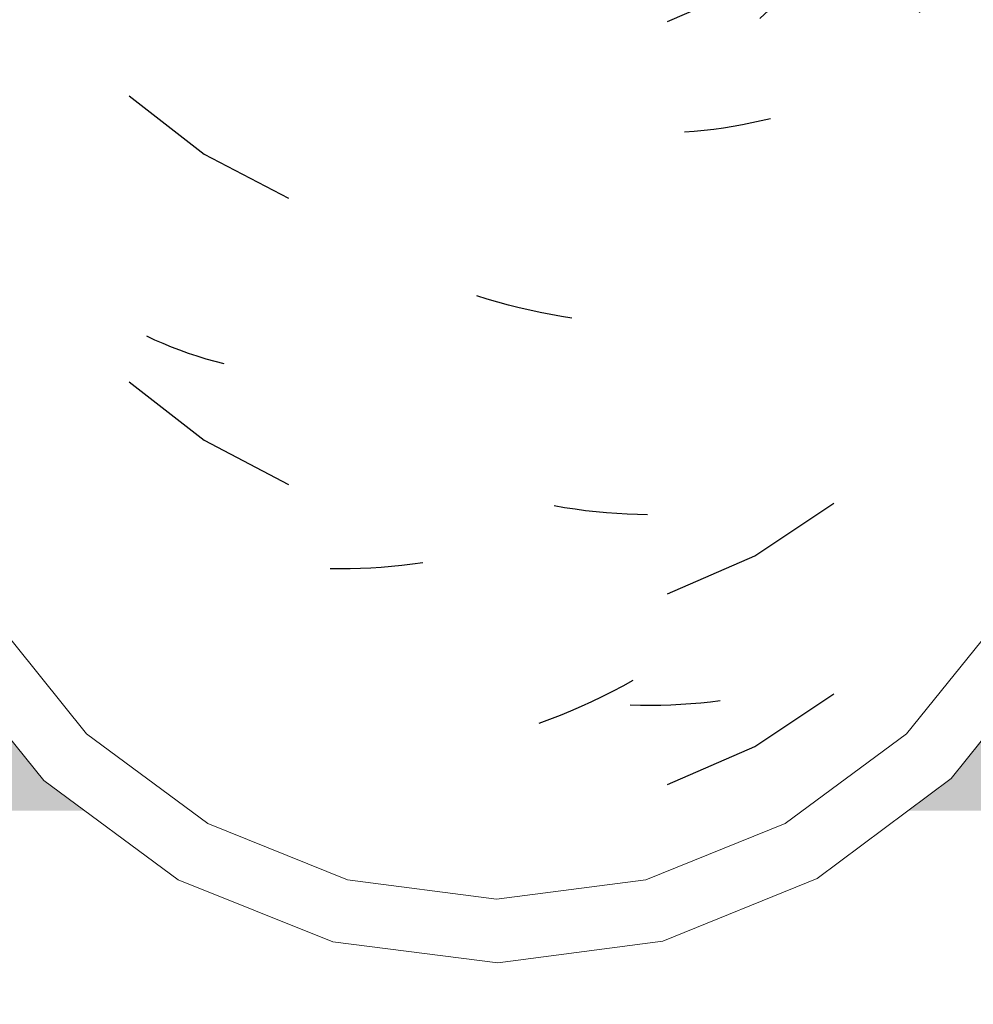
# Model space of a CAD drawing. Header units: millimetres. Extents: x -20654 to 2526, y -8238 to 977.
# Tile 171 of 219: x -10287.3743 to -10287.2989, y -4095.3062 to -4095.2284. Entities that reach past the tile are written whole.
import ezdxf

# ---------------------------------------------------------------- set-up
doc = ezdxf.new("R2010")
doc.units = ezdxf.units.MM
doc.layers.add('A-GLAZ-CWMG', color=8, linetype='Continuous')

# ---------------------------------------------------------------- blocks, each defined once
blk = doc.blocks.new('Rectangular Mullion - Terça-832097-CORTE BB')
at = {"layer": 'A-GLAZ-CWMG', "true_color": 0x7f7f7f}
h = blk.add_hatch(color=8, dxfattribs=at)
h.paths.add_polyline_path([(10.12500930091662, 5.080867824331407), (10.21756410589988, 5.080867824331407), (10.21432274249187, 5.083264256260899), (10.19836183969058, 5.102959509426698), (10.18865409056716, 5.110146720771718), (10.1770853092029, 5.114711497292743), (10.16492149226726, 5.116135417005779), (10.15161832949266, 5.113917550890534), (10.14241639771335, 5.110246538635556), (10.1326783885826, 5.103101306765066), (10.11949134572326, 5.086069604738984), (10.11872279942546, 5.085003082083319), (10.11417104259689, 5.080867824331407), (10.12015994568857, 5.080867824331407)])
h.paths.add_polyline_path([(12.01912672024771, 5.080867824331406), (12.02418027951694, 5.080867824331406), (12.02269226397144, 5.082170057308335), (12.00868090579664, 5.10229334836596), (11.9985926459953, 5.110909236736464), (11.98788391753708, 5.116326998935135), (11.97513697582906, 5.119088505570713), (11.96392973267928, 5.11892019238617), (11.96102228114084, 5.117721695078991), (11.94975716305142, 5.111222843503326), (11.94062573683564, 5.102538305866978), (11.92632825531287, 5.08277918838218), (11.92415503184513, 5.080867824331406), (12.0155957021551, 5.080867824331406)])
h.paths.add_polyline_path([(12.80915602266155, 5.080867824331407), (12.81723731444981, 5.081072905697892), (12.81723731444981, 5.091279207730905), (12.81197494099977, 5.084025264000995), (12.80829341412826, 5.080867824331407)])
h.paths.add_polyline_path([(12.74123264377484, 5.080867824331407), (12.73755111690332, 5.084025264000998), (12.72487833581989, 5.101600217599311), (12.71799762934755, 5.107617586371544), (12.70967751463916, 5.11194818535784), (12.70058294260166, 5.114176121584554), (12.69064586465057, 5.114034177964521), (12.68042354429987, 5.111059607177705), (12.67381060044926, 5.107617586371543), (12.66673277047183, 5.101427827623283), (12.65429541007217, 5.083914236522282), (12.65078240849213, 5.080867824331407), (12.73755111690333, 5.080867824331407)])
h.paths.add_polyline_path([(10.29432825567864, 5.080867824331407), (10.39218027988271, 5.080867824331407), (10.39069226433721, 5.082170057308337), (10.3766809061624, 5.102293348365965), (10.36659264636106, 5.110909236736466), (10.35702598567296, 5.116030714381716), (10.34508177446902, 5.119058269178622), (10.33207473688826, 5.118953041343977), (10.31941706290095, 5.11549547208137), (10.3105638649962, 5.11102017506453), (10.30154242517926, 5.103461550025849), (10.28603667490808, 5.083406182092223), (10.2826314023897, 5.080867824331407), (10.2900297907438, 5.080867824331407)])
h.paths.add_polyline_path([(12.54607585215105, 5.080867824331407), (12.58331630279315, 5.080867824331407), (12.57964579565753, 5.084079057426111), (12.56527169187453, 5.104405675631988), (12.55562016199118, 5.112825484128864), (12.54427781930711, 5.1187074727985), (12.53188391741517, 5.12172013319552), (12.51857130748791, 5.12155368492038), (12.50502228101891, 5.117721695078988), (12.49543704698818, 5.112700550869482), (12.48581978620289, 5.1042407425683), (12.47150427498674, 5.083813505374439), (12.4681550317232, 5.080867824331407), (12.54427781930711, 5.080867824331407)])
h.paths.add_polyline_path([(10.47380880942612, 5.080867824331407), (10.5838615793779, 5.080867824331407), (10.58048072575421, 5.083914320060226), (10.56591430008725, 5.105379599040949), (10.55573035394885, 5.114526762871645), (10.54366854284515, 5.120926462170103), (10.52999055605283, 5.124201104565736), (10.51487478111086, 5.123669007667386), (10.50360541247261, 5.120807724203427), (10.49158090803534, 5.114336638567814), (10.48145016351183, 5.105129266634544), (10.46702146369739, 5.083344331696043), (10.46435978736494, 5.080867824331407), (10.4682707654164, 5.080867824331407)])
h.paths.add_polyline_path([(12.34907744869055, 5.080867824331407), (12.4000924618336, 5.080867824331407), (12.39669655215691, 5.083862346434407), (12.38233212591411, 5.104422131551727), (12.37261725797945, 5.112976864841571), (12.36117562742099, 5.118962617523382), (12.34865781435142, 5.122039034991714), (12.33497999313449, 5.121834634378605), (12.32129722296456, 5.117908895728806), (12.31182696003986, 5.112939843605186), (12.30212228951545, 5.104373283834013), (12.28777463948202, 5.083664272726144), (12.28462993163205, 5.080867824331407), (12.34865781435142, 5.080867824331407)])
h.paths.add_polyline_path([(10.66900930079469, 5.080867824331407), (10.76156410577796, 5.080867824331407), (10.75776783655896, 5.083949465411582), (10.74061725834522, 5.104251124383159), (10.73078535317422, 5.110901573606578), (10.72108783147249, 5.114711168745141), (10.70892149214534, 5.116135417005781), (10.69561832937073, 5.113917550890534), (10.68641639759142, 5.110246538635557), (10.67545035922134, 5.101600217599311), (10.66349134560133, 5.086069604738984), (10.66124914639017, 5.083664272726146), (10.65817104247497, 5.080867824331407), (10.66415994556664, 5.080867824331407)])
h.paths.add_polyline_path([(10.84644565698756, 5.080867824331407), (10.93618027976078, 5.080867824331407), (10.93469226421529, 5.082170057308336), (10.92068090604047, 5.102293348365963), (10.91059264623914, 5.110909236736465), (10.89988391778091, 5.116326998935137), (10.8871369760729, 5.119088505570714), (10.87592973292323, 5.118920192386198), (10.87302228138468, 5.117721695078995), (10.86175716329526, 5.111222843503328), (10.85262573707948, 5.102538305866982), (10.83832825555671, 5.082779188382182), (10.83615503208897, 5.080867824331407), (10.84204616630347, 5.080867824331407)])
h.paths.add_polyline_path([(11.05123929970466, 5.080867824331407), (11.1092326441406, 5.080867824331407), (11.10555111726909, 5.084025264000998), (11.09287833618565, 5.101600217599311), (11.08599762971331, 5.107617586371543), (11.07767751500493, 5.111948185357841), (11.06858294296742, 5.114176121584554), (11.05864586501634, 5.114034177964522), (11.04842354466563, 5.111059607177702), (11.04082078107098, 5.106751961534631), (11.03473277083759, 5.101427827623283), (11.02229541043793, 5.083914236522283), (11.01878240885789, 5.080867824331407), (11.02929520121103, 5.080867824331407)])
h.paths.add_polyline_path([(11.21300930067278, 5.080867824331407), (11.30556410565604, 5.080867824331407), (11.30176783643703, 5.083949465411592), (11.28461725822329, 5.104251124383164), (11.27478535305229, 5.11090157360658), (11.26508783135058, 5.114711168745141), (11.25292149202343, 5.116135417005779), (11.23961832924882, 5.113917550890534), (11.2304163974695, 5.110246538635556), (11.21945035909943, 5.101600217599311), (11.20749134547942, 5.086069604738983), (11.20524914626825, 5.083664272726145), (11.20217104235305, 5.080867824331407), (11.20815994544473, 5.080867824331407)])
h.paths.add_polyline_path([(12.19723264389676, 5.080867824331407), (12.19318733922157, 5.084526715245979), (12.18087833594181, 5.101600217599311), (12.17399762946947, 5.107617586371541), (12.16567751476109, 5.11194818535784), (12.15658294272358, 5.114176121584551), (12.14664586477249, 5.114034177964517), (12.1364235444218, 5.111059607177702), (12.12882078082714, 5.106751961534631), (12.12273277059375, 5.101427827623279), (12.11029541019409, 5.08391423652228), (12.10678240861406, 5.080867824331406), (12.19355111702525, 5.080867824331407)])
h.paths.add_polyline_path([(11.39044565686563, 5.080867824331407), (11.48018027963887, 5.080867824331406), (11.47869226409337, 5.082170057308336), (11.46468090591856, 5.102293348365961), (11.45459264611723, 5.110909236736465), (11.44388391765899, 5.116326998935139), (11.43113697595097, 5.119088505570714), (11.41992973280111, 5.118920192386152), (11.41702228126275, 5.11772169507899), (11.40575716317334, 5.111222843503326), (11.39662573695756, 5.10253830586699), (11.3823282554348, 5.082779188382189), (11.38015503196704, 5.080867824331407), (11.38604616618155, 5.080867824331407)])
h.paths.add_polyline_path([(11.56278240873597, 5.080867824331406), (11.65323264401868, 5.080867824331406), (11.64955111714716, 5.084025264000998), (11.63687833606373, 5.101600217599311), (11.62999762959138, 5.107617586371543), (11.621677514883, 5.11194818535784), (11.61139800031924, 5.114176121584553), (11.60264586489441, 5.114034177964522), (11.59242354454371, 5.111059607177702), (11.58482078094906, 5.106751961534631), (11.57873277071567, 5.101427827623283), (11.56629541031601, 5.083914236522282), (11.56291555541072, 5.080983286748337)])
h.paths.add_polyline_path([(11.7521599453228, 5.080867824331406), (11.84956410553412, 5.080867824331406), (11.84576783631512, 5.083949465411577), (11.82861725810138, 5.104251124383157), (11.81878535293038, 5.110901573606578), (11.80908783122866, 5.114711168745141), (11.7969214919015, 5.116135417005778), (11.7836183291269, 5.113917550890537), (11.77441639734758, 5.110246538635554), (11.76345035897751, 5.101600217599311), (11.7514913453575, 5.086069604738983), (11.74924914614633, 5.083664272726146), (11.74617104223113, 5.080867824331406), (11.7507227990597, 5.080867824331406)])
blk = doc.blocks.new('FP_50-CORTE BB')
at = {"layer": 'A-GLAZ-CWMG', "color": 9, "true_color": 0xc0c0c0}
for p, q in [((10.28261656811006, 5.232832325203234), (10.28207233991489, 5.231962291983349)), ((10.28207233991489, 5.231962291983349), (10.28151560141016, 5.231103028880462)), ((10.28151560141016, 5.231103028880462), (10.28094657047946, 5.230254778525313)), ((10.28094657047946, 5.230254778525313), (10.28036546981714, 5.229417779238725)), ((10.28036546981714, 5.229417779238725), (10.27977252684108, 5.22859226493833)), ((10.27977252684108, 5.22859226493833), (10.27916797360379, 5.227778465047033)), ((10.27916797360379, 5.227778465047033), (10.27855204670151, 5.226976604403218)), ((10.27855204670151, 5.226976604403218), (10.27792498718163, 5.22618690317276)), ((10.27792498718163, 5.22618690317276), (10.27728704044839, 5.225409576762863)), ((10.22096868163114, 5.224611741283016), (10.22036554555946, 5.224948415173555)), ((10.22158322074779, 5.224286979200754), (10.22096868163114, 5.224611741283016)), ((10.22220892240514, 5.223974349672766), (10.22158322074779, 5.224286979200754)), ((10.22284554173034, 5.223674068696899), (10.22220892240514, 5.223974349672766)), ((10.22349282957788, 5.223386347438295), (10.22284554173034, 5.223674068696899)), ((10.224150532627, 5.223111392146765), (10.22349282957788, 5.223386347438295)), ((10.22481839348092, 5.222849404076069), (10.224150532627, 5.223111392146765)), ((10.22549615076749, 5.222600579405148), (10.22481839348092, 5.222849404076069)), ((10.22618353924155, 5.222365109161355), (10.22549615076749, 5.222600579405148)), ((10.22107090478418, 5.220247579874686), (10.22699797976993, 5.215644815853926)), ((10.23576931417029, 5.218155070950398), (10.2349831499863, 5.21868254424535)), ((10.23656108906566, 5.217643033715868), (10.23576931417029, 5.218155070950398)), ((10.23735816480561, 5.217146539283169), (10.23656108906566, 5.217643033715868)), ((10.23816022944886, 5.216665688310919), (10.23735816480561, 5.217146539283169)), ((10.23896696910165, 5.216200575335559), (10.23816022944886, 5.216665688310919)), ((10.22699797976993, 5.215644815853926), (10.23365566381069, 5.212152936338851)), ((10.23977806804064, 5.215751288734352), (10.23896696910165, 5.216200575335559)), ((10.24059320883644, 5.215317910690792), (10.23977806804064, 5.215751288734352)), ((10.24141207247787, 5.214900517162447), (10.24059320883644, 5.215317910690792)), ((10.24223433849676, 5.214499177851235), (10.24141207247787, 5.214900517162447)), ((10.21456850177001, 5.212471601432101), (10.21416369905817, 5.213314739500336)), ((10.21498452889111, 5.211635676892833), (10.21456850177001, 5.212471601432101)), ((10.2783602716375, 5.211660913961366), (10.27772983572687, 5.21087499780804)), ((10.27772983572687, 5.21087499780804), (10.2770885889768, 5.210101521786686)), ((10.2770885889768, 5.210101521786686), (10.27643678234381, 5.209340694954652)), ((10.27643678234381, 5.209340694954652), (10.27577467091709, 5.208592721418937)), ((10.27577467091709, 5.208592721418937), (10.2751025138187, 5.207857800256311)), ((10.28604802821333, 5.209037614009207), (10.28567455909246, 5.208258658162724)), ((10.2751025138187, 5.207857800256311), (10.27442057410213, 5.207136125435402)), ((10.28567455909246, 5.208258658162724), (10.28529150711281, 5.207485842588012)), ((10.27442057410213, 5.207136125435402), (10.27372911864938, 5.20642788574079)), ((10.28529150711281, 5.207485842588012), (10.28489897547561, 5.206719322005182)), ((10.27372911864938, 5.20642788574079), (10.27302841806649, 5.205733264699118)), ((10.28489897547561, 5.206719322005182), (10.28449706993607, 5.205959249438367)), ((10.27302841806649, 5.205733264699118), (10.27231874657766, 5.205052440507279)), ((10.28604802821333, 5.203897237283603), (10.2856104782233, 5.203451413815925)), ((10.2856104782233, 5.203451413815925), (10.28515985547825, 5.203014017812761)), ((10.28469632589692, 5.202585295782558), (10.28422006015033, 5.202165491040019)), ((10.28515985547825, 5.203014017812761), (10.28469632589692, 5.202585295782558)), ((10.28373123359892, 5.201754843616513), (10.28323002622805, 5.201353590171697)), ((10.28422006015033, 5.202165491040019), (10.28373123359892, 5.201754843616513)), ((10.28271662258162, 5.200961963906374), (10.28219121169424, 5.200580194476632)), ((10.28323002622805, 5.201353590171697), (10.28271662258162, 5.200961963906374)), ((10.22107090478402, 5.197640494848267), (10.22699797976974, 5.193037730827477)), ((10.22699797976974, 5.193037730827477), (10.23365566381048, 5.189545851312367)), ((10.22950384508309, 5.19130688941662), (10.22877520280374, 5.191477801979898)), ((10.23024055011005, 5.191150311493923), (10.22950384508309, 5.19130688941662)), ((10.23098502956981, 5.191008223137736), (10.23024055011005, 5.191150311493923)), ((10.231736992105, 5.190880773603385), (10.23098502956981, 5.191008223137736)), ((10.2324961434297, 5.190768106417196), (10.231736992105, 5.190880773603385)), ((10.2332621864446, 5.190670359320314), (10.2324961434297, 5.190768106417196)), ((10.23403482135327, 5.190587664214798), (10.2332621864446, 5.190670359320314)), ((10.2348137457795, 5.190520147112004), (10.23403482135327, 5.190587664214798)), ((10.23559865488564, 5.190467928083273), (10.2348137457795, 5.190520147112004)), ((10.27051472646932, 5.183903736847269), (10.27677070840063, 5.188059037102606)), ((10.26361347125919, 5.180909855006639), (10.27051472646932, 5.183903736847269)), ((10.27411689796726, 5.181457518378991), (10.27342133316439, 5.181233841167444)), ((10.27480306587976, 5.181694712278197), (10.27411689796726, 5.181457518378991)), ((10.27547956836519, 5.181945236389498), (10.27480306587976, 5.181694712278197)), ((10.27128099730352, 5.180645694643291), (10.27055060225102, 5.180477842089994)), ((10.27200310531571, 5.180827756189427), (10.27128099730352, 5.180645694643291)), ((10.27271664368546, 5.18102386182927), (10.27200310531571, 5.180827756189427)), ((10.27342133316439, 5.181233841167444), (10.27271664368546, 5.18102386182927)), ((10.26981220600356, 5.180324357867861), (10.26906609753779, 5.180185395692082)), ((10.27055060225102, 5.180477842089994), (10.26981220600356, 5.180324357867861)), ((10.22438288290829, 5.177804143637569), (10.22372159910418, 5.178074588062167)), ((10.22505423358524, 5.177546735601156), (10.22438288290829, 5.177804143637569)), ((10.22573538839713, 5.177302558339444), (10.22505423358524, 5.177546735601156)), ((10.22642608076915, 5.177071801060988), (10.22573538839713, 5.177302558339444)), ((10.22712604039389, 5.176854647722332), (10.22642608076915, 5.177071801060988)), ((10.22783499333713, 5.176651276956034), (10.22712604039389, 5.176854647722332)), ((10.22855266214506, 5.176461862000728), (10.22783499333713, 5.176651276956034)), ((10.21838059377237, 5.175577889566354), (10.21783088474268, 5.176443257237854)), ((10.22927876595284, 5.176286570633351), (10.22855266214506, 5.176461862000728)), ((10.23001302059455, 5.176125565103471), (10.22927876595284, 5.176286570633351)), ((10.21894271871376, 5.174723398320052), (10.21838059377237, 5.175577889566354)), ((10.21951703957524, 5.173880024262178), (10.21894271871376, 5.174723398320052)), ((10.22010333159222, 5.173048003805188), (10.21951703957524, 5.173880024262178)), ((10.22070136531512, 5.172227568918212), (10.22010333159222, 5.173048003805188)), ((10.27051472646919, 5.168832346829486), (10.27677070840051, 5.172987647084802)), ((10.22131090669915, 5.171418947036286), (10.22070136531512, 5.172227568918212)), ((10.22193171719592, 5.170622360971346), (10.22131090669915, 5.171418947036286)), ((10.2225635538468, 5.169838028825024), (10.22193171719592, 5.170622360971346)), ((10.22320616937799, 5.169066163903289), (10.2225635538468, 5.169838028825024)), ((10.26361347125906, 5.165838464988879), (10.27051472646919, 5.168832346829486)), ((10.28010551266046, 5.169090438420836), (10.27950742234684, 5.168748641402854)), ((10.27827696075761, 5.168100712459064), (10.27764507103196, 5.16779502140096)), ((10.27889782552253, 5.16841865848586), (10.27827696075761, 5.168100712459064)), ((10.27950742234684, 5.168748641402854), (10.27889782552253, 5.16841865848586)), ((10.2210709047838, 5.167497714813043), (10.22699797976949, 5.162894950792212)), ((10.27700240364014, 5.167501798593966), (10.27634921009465, 5.167221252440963)), ((10.27764507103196, 5.16779502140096), (10.27700240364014, 5.167501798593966)), ((10.27501227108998, 5.16669899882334), (10.27432904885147, 5.166457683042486)), ((10.27568574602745, 5.166953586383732), (10.27501227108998, 5.16669899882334)), ((10.27634921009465, 5.167221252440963), (10.27568574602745, 5.166953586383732)), ((10.22699797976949, 5.162894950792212), (10.23365566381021, 5.159403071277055)), ((10.23932402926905, 5.160286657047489), (10.23851532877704, 5.160266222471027)), ((10.24013694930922, 5.160322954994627), (10.23932402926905, 5.160286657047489)), ((10.24095377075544, 5.160375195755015), (10.24013694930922, 5.160322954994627)), ((10.24177417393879, 5.160443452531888), (10.24095377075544, 5.160375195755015)), ((10.24259783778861, 5.160527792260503), (10.24177417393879, 5.160443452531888)), ((10.24342443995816, 5.160628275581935), (10.24259783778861, 5.160527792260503)), ((10.24425365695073, 5.160744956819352), (10.24342443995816, 5.160628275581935)), ((10.24508516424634, 5.160877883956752), (10.24425365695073, 5.160744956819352)), ((10.24591863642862, 5.161027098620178), (10.24508516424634, 5.160877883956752)), ((10.2835983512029, 5.156432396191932), (10.28307804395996, 5.156021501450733)), ((10.28410555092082, 5.156853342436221), (10.2835983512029, 5.156432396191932)), ((10.28254483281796, 5.155620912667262), (10.28199892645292, 5.155230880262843)), ((10.28307804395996, 5.156021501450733), (10.28254483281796, 5.155620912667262)), ((10.28144053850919, 5.154851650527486), (10.2808698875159, 5.154483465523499)), ((10.28199892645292, 5.155230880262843), (10.28144053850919, 5.154851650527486)), ((10.28028719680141, 5.15412656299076), (10.27969269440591, 5.153781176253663)), ((10.2808698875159, 5.154483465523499), (10.28028719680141, 5.15412656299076)), ((10.27969269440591, 5.153781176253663), (10.27908661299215, 5.15344753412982)), ((10.270514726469, 5.146225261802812), (10.27677070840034, 5.150380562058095)), ((10.27711567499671, 5.149848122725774), (10.27646430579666, 5.149086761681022)), ((10.27646430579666, 5.149086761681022), (10.27580262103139, 5.148338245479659)), ((10.28604802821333, 5.148752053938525), (10.28565184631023, 5.147926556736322)), ((10.27580262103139, 5.148338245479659), (10.27513087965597, 5.147602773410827)), ((10.28565184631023, 5.147926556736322), (10.28524490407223, 5.147107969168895)), ((10.27513087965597, 5.147602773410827), (10.27444934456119, 5.146880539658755)), ((10.28524490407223, 5.147107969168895), (10.28482732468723, 5.146296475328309)), ((10.27444934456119, 5.146880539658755), (10.27375828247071, 5.146171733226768)), ((10.28482732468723, 5.146296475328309), (10.28439923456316, 5.14549225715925)), ((10.26361347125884, 5.143231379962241), (10.270514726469, 5.146225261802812)), ((10.27375828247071, 5.146171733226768), (10.27305796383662, 5.145476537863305)), ((10.28439923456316, 5.14549225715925), (10.28396076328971, 5.144695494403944)), ((10.27234866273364, 5.144795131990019), (10.27163065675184, 5.144127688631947)), ((10.27305796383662, 5.145476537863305), (10.27234866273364, 5.144795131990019)), ((10.27163065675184, 5.144127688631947), (10.270904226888, 5.143474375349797)), ((10.28396076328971, 5.144695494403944), (10.28351204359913, 5.143906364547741)), ((10.22107090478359, 5.137354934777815), (10.22699797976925, 5.132752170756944)), ((10.27102657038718, 5.135371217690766), (10.27029334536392, 5.135208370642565)), ((10.27175160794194, 5.135548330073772), (10.27102657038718, 5.135371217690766)), ((10.26651455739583, 5.134613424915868), (10.26573833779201, 5.134539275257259)), ((10.26728435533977, 5.134702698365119), (10.26651455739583, 5.134613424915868)), ((10.26804743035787, 5.134806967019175), (10.26728435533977, 5.134702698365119)), ((10.26880348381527, 5.134926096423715), (10.26804743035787, 5.134806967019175)), ((10.26955221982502, 5.13505994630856), (10.26880348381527, 5.134926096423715)), ((10.27029334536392, 5.135208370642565), (10.26955221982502, 5.13505994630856)), ((10.26573833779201, 5.134539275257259), (10.2649560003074, 5.134480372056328)), ((10.22699797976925, 5.132752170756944), (10.23365566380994, 5.129260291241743)), ((10.24937684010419, 5.121296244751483), (10.24853871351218, 5.121557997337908)), ((10.25021525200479, 5.121050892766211), (10.24937684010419, 5.121296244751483)), ((10.25105362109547, 5.120821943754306), (10.25021525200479, 5.121050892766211)), ((10.25189161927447, 5.120609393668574), (10.25105362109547, 5.120821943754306)), ((10.2527289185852, 5.120413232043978), (10.25189161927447, 5.120609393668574)), ((10.25356519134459, 5.120233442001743), (10.2527289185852, 5.120413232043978)), ((10.25440011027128, 5.120070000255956), (10.25356519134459, 5.120233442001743)), ((10.25523334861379, 5.11992287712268), (10.25440011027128, 5.120070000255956)), ((10.2560645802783, 5.119792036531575), (10.25523334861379, 5.11992287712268)), ((10.2230977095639, 5.11806018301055), (10.22245688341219, 5.118355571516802)), ((10.22374910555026, 5.117777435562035), (10.2230977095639, 5.11806018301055)), ((10.22441081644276, 5.117507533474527), (10.22374910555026, 5.117777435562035)), ((10.22508258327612, 5.117250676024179), (10.22441081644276, 5.117507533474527)), ((10.22576414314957, 5.117007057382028), (10.22508258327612, 5.117250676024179)), ((10.22645522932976, 5.116776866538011), (10.22576414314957, 5.117007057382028)), ((10.22715557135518, 5.116560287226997), (10.22645522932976, 5.116776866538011)), ((10.22786489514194, 5.116357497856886), (10.22715557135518, 5.116560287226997)), ((10.2285829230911, 5.116168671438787), (10.22786489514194, 5.116357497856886)), ((10.22107090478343, 5.114747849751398), (10.22699797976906, 5.110145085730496)), ((10.22699797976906, 5.110145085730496), (10.23365566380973, 5.106653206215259)), ((10.27051472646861, 5.10101109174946), (10.2767707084, 5.105166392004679)), ((10.25548935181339, 5.104809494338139), (10.2546566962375, 5.104951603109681)), ((10.2563199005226, 5.104683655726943), (10.25548935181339, 5.104809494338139)), ((10.25714801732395, 5.104574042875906), (10.2563199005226, 5.104683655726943)), ((10.25797337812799, 5.104480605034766), (10.25714801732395, 5.104574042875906)), ((10.25879565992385, 5.104403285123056), (10.25797337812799, 5.104480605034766)), ((10.25961454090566, 5.104342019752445), (10.25879565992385, 5.104403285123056)), ((10.26042970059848, 5.10429673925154), (10.25961454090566, 5.104342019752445)), ((10.26124081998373, 5.104267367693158), (10.26042970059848, 5.10429673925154)), ((10.26204758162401, 5.104253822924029), (10.26124081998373, 5.104267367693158)), ((10.24428845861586, 5.100464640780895), (10.24345913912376, 5.100347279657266)), ((10.26361347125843, 5.098017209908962), (10.27051472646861, 5.10101109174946)), ((10.23774476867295, 5.099975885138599), (10.23694524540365, 5.09998625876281)), ((10.23854912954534, 5.09998120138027), (10.23774476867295, 5.099975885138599)), ((10.23935801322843, 5.100002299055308), (10.23854912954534, 5.09998120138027)), ((10.2401711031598, 5.100039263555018), (10.23935801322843, 5.100002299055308)), ((10.24098808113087, 5.100092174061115), (10.2401711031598, 5.100039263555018)), ((10.24180862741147, 5.100161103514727), (10.24098808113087, 5.100092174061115)), ((10.24263242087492, 5.100246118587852), (10.24180862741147, 5.100161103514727)), ((10.24345913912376, 5.100347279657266), (10.24263242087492, 5.100246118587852)), ((10.26088977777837, 5.091153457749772), (10.26007686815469, 5.090711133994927)), ((10.25926005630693, 5.090284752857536), (10.25843966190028, 5.089874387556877)), ((10.26007686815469, 5.090711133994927), (10.25926005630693, 5.090284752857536)), ((10.25761600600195, 5.089480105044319), (10.25678941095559, 5.089101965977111)), ((10.25843966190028, 5.089874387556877), (10.25761600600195, 5.089480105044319)), ((10.26778143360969, 5.089554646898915), (10.26701597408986, 5.089455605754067)), ((10.27051472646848, 5.085939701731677), (10.27677070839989, 5.090095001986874)), ((10.25596020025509, 5.088740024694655), (10.255128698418, 5.08839432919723)), ((10.25678941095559, 5.089101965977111), (10.25596020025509, 5.088740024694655)), ((10.26148954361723, 5.08919012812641), (10.26067973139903, 5.089214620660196)), ((10.26229490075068, 5.089181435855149), (10.26148954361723, 5.08919012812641)), ((10.26309548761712, 5.089188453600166), (10.26229490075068, 5.089181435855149)), ((10.26389099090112, 5.089211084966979), (10.26309548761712, 5.089188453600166)), ((10.26468109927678, 5.089249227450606), (10.26389099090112, 5.089211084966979)), ((10.26546550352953, 5.08930277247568), (10.26468109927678, 5.089249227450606)), ((10.26624389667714, 5.089371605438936), (10.26546550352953, 5.08930277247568)), ((10.26701597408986, 5.089455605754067), (10.26624389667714, 5.089371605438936)), ((10.25429523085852, 5.088064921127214), (10.25346012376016, 5.08775183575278)), ((10.255128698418, 5.08839432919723), (10.25429523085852, 5.088064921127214)), ((10.26361347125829, 5.082945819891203), (10.27051472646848, 5.085939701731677))]:
    blk.add_line(p, q, dxfattribs=at)
blk = doc.blocks.new('Rectangular Mullion - Telha Fibrocimento - Ondulada-V47-CORTE BB')
at = {"layer": 'A-GLAZ-CWMG', "true_color": 0x808080}
h = blk.add_hatch(dxfattribs=at)
h.set_pattern_fill('FP_14', color=8, style=0, pattern_type=2)
h.set_pattern_definition([(49.99999999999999, (29.982, 1.751), (0.3643649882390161, -0.03187713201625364), [0.0381, -0.4191]), (355, (29.982, 1.751), (-0.07048450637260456, 0.382117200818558), [0.03048, -0.33528]), (100.451, (30.013, 1.748), (0.2938857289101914, 0.3502294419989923), [0.03238, -0.35618]), (46.184, (29.982, 1.852), (0.5421605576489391, -0.08408366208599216), [0.05715, -0.62865]), (96.636, (30.028, 1.845), (0.4748050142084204, 0.494854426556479), [0.04857, -0.53427]), (351.184, (29.982, 1.852), (0.4748105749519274, 0.4948459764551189), [0.04572, -0.50292]), (21, (30.033, 1.827), (0.3032264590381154, -0.204528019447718), [0.0381, -0.4191]), (326, (30.033, 1.827), (0.1236069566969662, 0.3683788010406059), [0.03048, -0.33528]), (71.45100000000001, (30.058, 1.81), (0.4268328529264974, 0.1638389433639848), [0.03238, -0.35618]), (37.50000000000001, (29.982, 1.751), (0.006180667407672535, 0.1691081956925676), [0.01676, -0.31445, 0.01676, -0.3236, -0.33655]), (37.50000000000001, (29.982, 1.751), (0.006180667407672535, 0.1691081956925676), [-0.6715800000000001, 0.01676, -0.31979]), (7.499999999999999, (29.982, 1.751), (0.1336413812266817, 0.2003577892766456), [0.01676, -0.17729, 0.01676, -0.30683, -0.12827]), (7.499999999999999, (29.982, 1.751), (0.1336413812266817, 0.2003577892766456), [-0.51765, 0.01676, -0.11151]), (327.5, (29.869, 1.751), (0.2711815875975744, -0.01146058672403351), [0.01676, -0.11024, 0.01676, -0.37948, -0.52578]), (327.5, (29.869, 1.751), (0.2711815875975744, -0.01146058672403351), [-0.5232399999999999, 0.01676, -0.50902]), (317.5, (29.818, 1.751), (0.2962578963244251, 0.05085069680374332), [0.01676, -0.14834, 0.01676, -0.24638, -0.37338]), (317.5, (29.818, 1.751), (0.2962578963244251, 0.05085069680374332), [-0.42824, 0.01676, -0.35662])])
h.paths.add_polyline_path([(10.65577463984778, 5.083664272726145), (10.65474003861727, 5.084520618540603), (10.65614945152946, 5.085580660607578)])
h.paths.add_polyline_path([(10.76469655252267, 5.083862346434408), (10.76521575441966, 5.084350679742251), (10.76657207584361, 5.083264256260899)])
h.paths.add_polyline_path([(10.42296053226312, 5.065573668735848), (10.43526742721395, 5.065763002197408), (10.44716810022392, 5.068939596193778), (10.4579640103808, 5.07491699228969), (10.4682707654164, 5.085255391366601), (10.48145016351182, 5.105129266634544), (10.49158090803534, 5.114336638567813), (10.5036054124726, 5.120807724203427), (10.5168167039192, 5.124162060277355), (10.5306010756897, 5.124162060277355), (10.54472764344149, 5.120364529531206), (10.55573035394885, 5.114526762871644), (10.56591430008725, 5.105379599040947), (10.58048072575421, 5.083914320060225), (10.58953186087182, 5.075758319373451), (10.60202607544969, 5.069579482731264), (10.61257844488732, 5.06705499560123), (10.62413499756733, 5.06701661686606), (10.63591604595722, 5.069909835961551), (10.64735416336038, 5.076176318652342), (10.65679954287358, 5.085153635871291), (10.67012228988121, 5.104373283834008), (10.67982696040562, 5.112939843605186), (10.6912614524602, 5.118939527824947), (10.7037755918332, 5.122031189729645), (10.71707744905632, 5.121935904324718), (10.73078535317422, 5.118120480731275), (10.74061725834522, 5.11297686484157), (10.75033212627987, 5.104422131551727), (10.76537481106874, 5.083264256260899), (10.76837599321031, 5.080617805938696), (10.77128223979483, 5.079852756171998), (10.77063430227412, 5.078626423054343), (10.77466283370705, 5.075400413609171), (10.7844142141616, 5.07028800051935), (10.78644227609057, 5.07486994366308), (10.78543386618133, 5.075400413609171), (10.77563540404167, 5.080867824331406), (10.76835755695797, 5.087305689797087), (10.75397128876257, 5.10788986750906), (10.74332169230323, 5.117230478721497), (10.72917562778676, 5.124141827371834), (10.71665781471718, 5.12707777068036), (10.70297999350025, 5.127025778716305), (10.68929722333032, 5.123593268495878), (10.67680971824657, 5.116977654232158), (10.6662298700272, 5.107556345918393), (10.65190161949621, 5.086869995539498), (10.64174910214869, 5.078621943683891), (10.63367677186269, 5.074509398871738), (10.62345693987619, 5.07202681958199), (10.61257844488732, 5.072080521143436), (10.60014733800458, 5.075758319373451), (10.59132511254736, 5.080867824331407), (10.5842784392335, 5.087203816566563), (10.56954323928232, 5.108862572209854), (10.55818588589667, 5.118954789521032), (10.54366854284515, 5.12616778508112), (10.52999055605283, 5.129339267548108), (10.51487478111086, 5.1289972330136), (10.50030360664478, 5.12491700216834), (10.48716705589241, 5.117347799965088), (10.4752674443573, 5.105129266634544), (10.46702146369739, 5.092066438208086), (10.46170989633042, 5.084795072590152), (10.45321250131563, 5.077656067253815), (10.44328422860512, 5.072779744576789), (10.43248637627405, 5.070441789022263), (10.42144882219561, 5.070779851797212), (10.41036996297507, 5.07402523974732), (10.39948613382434, 5.080867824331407), (10.39313797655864, 5.086895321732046), (10.38712672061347, 5.096262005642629), (10.37820515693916, 5.10776122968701), (10.36765792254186, 5.116107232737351), (10.35702598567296, 5.121304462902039), (10.34508177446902, 5.124161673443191), (10.33207473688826, 5.12416167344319), (10.31941706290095, 5.121133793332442), (10.30778871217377, 5.115240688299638), (10.2978143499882, 5.106798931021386), (10.28251185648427, 5.086957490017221), (10.27292948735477, 5.079852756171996), (10.26189313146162, 5.075400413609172), (10.25010586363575, 5.073884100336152), (10.23715976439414, 5.075867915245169), (10.22591318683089, 5.080867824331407), (10.21769987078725, 5.086957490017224), (10.20164353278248, 5.106743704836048), (10.18865409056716, 5.115545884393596), (10.17825849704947, 5.119650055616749), (10.16492149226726, 5.121241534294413), (10.15161832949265, 5.119382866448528), (10.13920779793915, 5.114194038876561), (10.12849106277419, 5.10601001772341), (10.1127995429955, 5.086069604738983), (10.1033541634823, 5.0789655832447), (10.09723731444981, 5.076468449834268), (10.09723731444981, 5.070989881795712), (10.1033541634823, 5.073460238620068), (10.1127995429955, 5.079621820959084), (10.12015994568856, 5.086997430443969), (10.12896473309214, 5.098561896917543), (10.1326783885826, 5.103101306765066), (10.14241639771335, 5.110246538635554), (10.15360847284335, 5.114711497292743), (10.16554794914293, 5.116214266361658), (10.17825849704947, 5.114345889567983), (10.19029720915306, 5.108930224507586), (10.19836183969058, 5.102959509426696), (10.21432274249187, 5.083264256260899), (10.22497698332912, 5.075400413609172), (10.23831859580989, 5.070361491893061), (10.25020773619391, 5.06885451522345), (10.2632492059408, 5.07056000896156), (10.27545179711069, 5.075516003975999), (10.28603667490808, 5.083406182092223), (10.30552568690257, 5.106798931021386), (10.31080575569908, 5.111222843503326), (10.32160571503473, 5.116581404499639), (10.3333447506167, 5.119240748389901), (10.34537335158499, 5.119053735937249), (10.35850171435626, 5.115240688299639), (10.36936779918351, 5.108814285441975), (10.3766809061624, 5.102293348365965), (10.39218027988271, 5.080867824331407), (10.40118801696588, 5.073413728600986), (10.41096980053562, 5.068382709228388), (10.42215233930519, 5.065763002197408)])
h.paths.add_polyline_path([(10.80809609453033, 5.067398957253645), (10.81976929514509, 5.070264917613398), (10.83044063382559, 5.075841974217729), (10.8395042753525, 5.083813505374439), (10.85456386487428, 5.104895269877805), (10.86560571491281, 5.11383658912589), (10.87474711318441, 5.118652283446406), (10.87302228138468, 5.121951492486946), (10.86807875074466, 5.117805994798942), (10.87302228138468, 5.11826154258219), (10.86341706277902, 5.115495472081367), (10.86173810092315, 5.115240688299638), (10.86063634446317, 5.116887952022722), (10.84952838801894, 5.106798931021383), (10.83402979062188, 5.085649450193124), (10.82651185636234, 5.079436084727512), (10.81181284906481, 5.072413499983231), (10.8058931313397, 5.070382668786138), (10.79410586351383, 5.068867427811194), (10.79022016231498, 5.06885451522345), (10.79663264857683, 5.06740679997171), (10.80746200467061, 5.067399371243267)])
h.paths.add_polyline_path([(10.99091810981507, 5.067722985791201), (11.00255495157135, 5.070538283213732), (11.01321270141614, 5.076037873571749), (11.02229541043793, 5.083914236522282), (11.03492989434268, 5.10160021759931), (11.04181060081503, 5.10761758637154), (11.05013071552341, 5.111948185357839), (11.05922528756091, 5.114176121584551), (11.069162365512, 5.114034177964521), (11.0793846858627, 5.111059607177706), (11.08599762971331, 5.107617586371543), (11.09307545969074, 5.101427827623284), (11.10555111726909, 5.084025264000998), (11.11462568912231, 5.076242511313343), (11.12737490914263, 5.070288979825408), (11.13799522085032, 5.068009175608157), (11.15051684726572, 5.068444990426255), (11.1436441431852, 5.070351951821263), (11.13728204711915, 5.073126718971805), (11.1252401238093, 5.076472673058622), (11.11695470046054, 5.080867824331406), (11.10928694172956, 5.087387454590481), (11.09670763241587, 5.104901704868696), (11.08766854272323, 5.112400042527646), (11.07809110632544, 5.117015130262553), (11.06858294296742, 5.119196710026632), (11.05864586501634, 5.119196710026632), (11.04760541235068, 5.116274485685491), (11.03906730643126, 5.111843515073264), (11.03110059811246, 5.104901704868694), (11.01867976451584, 5.087406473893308), (11.01051007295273, 5.080291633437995), (11.0031687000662, 5.076037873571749), (11.00091677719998, 5.074337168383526), (10.98930697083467, 5.068442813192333), (10.9872842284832, 5.067731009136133), (10.99043618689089, 5.067724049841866)])
h.paths.add_polyline_path([(10.9789528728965, 5.067749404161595), (10.97965421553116, 5.071127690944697), (10.98717219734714, 5.072755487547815), (10.9789528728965, 5.072926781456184), (10.96732462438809, 5.076274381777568), (10.95891871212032, 5.080867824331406), (10.95141063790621, 5.087406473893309), (10.93702525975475, 5.107745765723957), (10.92647826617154, 5.116973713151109), (10.91227781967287, 5.12386373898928), (10.89988391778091, 5.126733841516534), (10.88657130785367, 5.126716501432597), (10.87608364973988, 5.12412713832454), (10.87734475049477, 5.119270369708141), (10.88908177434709, 5.121697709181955), (10.90174805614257, 5.121267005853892), (10.91407585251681, 5.117775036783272), (10.923696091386, 5.112759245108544), (10.93327169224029, 5.104405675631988), (10.94764579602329, 5.084079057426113), (10.95669440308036, 5.076162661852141), (10.96803499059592, 5.070441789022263), (10.97648637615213, 5.06835765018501)])
h.paths.add_polyline_path([(11.15632654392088, 5.069848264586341), (11.16028593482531, 5.07080461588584), (11.17254855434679, 5.077656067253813), (11.18043852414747, 5.084664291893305), (11.18668478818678, 5.094061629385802), (11.18334019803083, 5.097471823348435), (11.17699885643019, 5.088265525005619), (11.16745693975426, 5.080221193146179), (11.15942834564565, 5.075881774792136), (11.15063957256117, 5.073585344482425), (11.15652099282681, 5.071571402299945)])
h.paths.add_polyline_path([(11.14880578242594, 5.07078670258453), (11.15402120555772, 5.072080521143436), (11.14887885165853, 5.072963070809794), (11.14884542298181, 5.071967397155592)])
at = {"layer": 'A-GLAZ-CWMG', "lineweight": 20, "flags": 128}
for points in [[(10.29002979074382, 5.096262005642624), (10.28251185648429, 5.08695749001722), (10.27292948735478, 5.079852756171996), (10.26189313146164, 5.075400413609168), (10.25010586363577, 5.07388410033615), (10.23831859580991, 5.075400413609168), (10.22728223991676, 5.079852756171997), (10.21769987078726, 5.086957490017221), (10.21018193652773, 5.096262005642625)], [(10.20599127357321, 5.093552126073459), (10.21432274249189, 5.083264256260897), (10.22493808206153, 5.075416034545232), (10.23715976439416, 5.070508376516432), (10.25020773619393, 5.068854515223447), (10.26324920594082, 5.070560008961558), (10.27545179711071, 5.075516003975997), (10.28603667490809, 5.083406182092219), (10.29432825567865, 5.093726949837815)]]:
    blk.add_lwpolyline(points, dxfattribs=at)
at = {"layer": 'A-GLAZ-CWMG'}
blk.add_blockref('FP_50-CORTE BB', (0, 0), dxfattribs=at)

msp = doc.modelspace()

# ---------------------------------------------------------------- block references
at = {"layer": 'A-GLAZ-CWMG'}
for name in ['Rectangular Mullion - Telha Fibrocimento - Ondulada-V47-CORTE BB', 'Rectangular Mullion - Terça-832097-CORTE BB']:
    msp.add_blockref(name, (-10297.5867007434, -4100.371799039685), dxfattribs=at)

doc.saveas('drawing.dxf')
